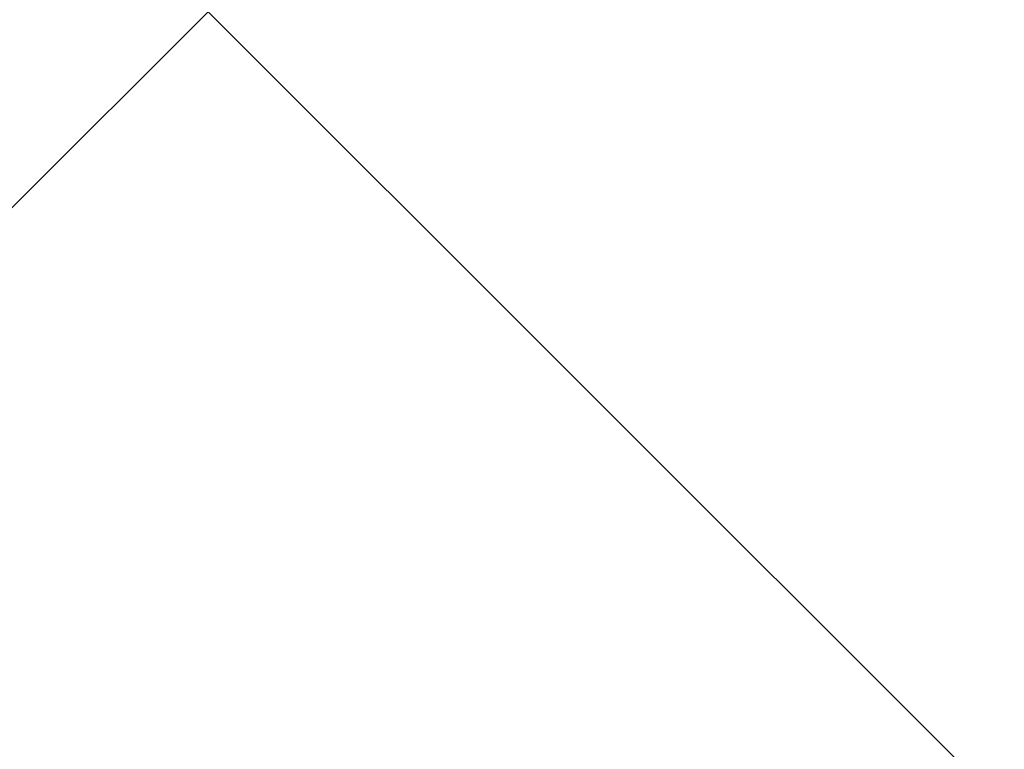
# Model space of a CAD drawing. Header units: millimetres. Extents: x -1753 to 37187, y -1972 to 14840.
# Tile 82 of 128: x 5086 to 5297, y 7443 to 7600. Entities that reach past the tile are written whole.
import ezdxf
from ezdxf.enums import TextEntityAlignment as Align

# ---------------------------------------------------------------- set-up
doc = ezdxf.new("R2010")
doc.units = ezdxf.units.MM
doc.header["$LTSCALE"] = 2
doc.header["$MEASUREMENT"] = 0
doc.linetypes.add('DASHED', pattern=[0.75, 0.5, -0.25])
doc.linetypes.add('HIDDEN', pattern=[0.375, 0.25, -0.125])
doc.layers.add('FIRE-SPKLR-EQP', color=1, linetype='Continuous', true_color=0xff0000)
doc.layers.add('FIRE-SPKLR-EQP-MPA-12SM-C', color=3, linetype='HIDDEN', true_color=0x00ff00)
doc.layers.add('GREY SCALE', color=9, linetype='Continuous', lineweight=0, true_color=0x808080)
doc.styles.get("Standard").update_dxf_attribs({"font": 'times.ttf'})

# ---------------------------------------------------------------- blocks, each defined once
blk = doc.blocks.new('SPKLR-EQP-PENDENT-68C')
at = {"layer": 'FIRE-SPKLR-EQP-MPA-12SM-C', "linetype": 'DASHED'}
blk.add_circle((0, 0), 2450, dxfattribs=at)
blk = doc.blocks.new('RCP LAYOUT')
at = {"layer": 'GREY SCALE', "lineweight": -3}
for p, q in [((9457.92, 3270), (200, 12527.92)), ((795.13, 3270), (5890, 8364.88))]:
    blk.add_line(p, q, dxfattribs=at)
for tag, p in [('EXIT', (2198, 13730)), ('EXIT', (15225, 13730)), ('E', (15529.99, 8869.99)), ('E', (15529.99, 7669.99)), ('E', (15529.99, 5869.99)), ('E', (15529.99, 4669.96)), ('EXIT', (13114.86, 3718.64)), ('E', (11657, 3149.92)), ('E', (13457, 3149.92)), ('E', (15257.01, 3149.72)), ('E', (16457.43, 3149.81)), ('EXIT', (15988.31, 2270)), ('E', (1505, 1600)), ('E', (2705, 1600)), ('E', (3905, 1600)), ('E', (5105, 1600)), ('E', (6305, 1600)), ('E', (7505, 1600)), ('E', (8705, 1600)), ('E', (11657, 1349.95)), ('E', (13557, 1350)), ('E', (14757, 1350)), ('EXIT', (6723.48, 950))]:
    blk.add_attdef(tag, text='', height=100, dxfattribs=at).set_placement(p, align=Align.MIDDLE_CENTER)
blk.add_attdef('E', text='', height=100, rotation=44.9147, dxfattribs=at).set_placement((13564.52, 5892.8), align=Align.MIDDLE_CENTER)

msp = doc.modelspace()

# ---------------------------------------------------------------- block references
at = {"layer": 'FIRE-SPKLR-EQP'}
for p in [(7700, 9375), (4700, 9330), (4700, 7007.31), (7600, 6255)]:
    msp.add_blockref('SPKLR-EQP-PENDENT-68C', p, dxfattribs=at)
at = {"layer": 'GREY SCALE', "lineweight": -3}
msp.add_blockref('RCP LAYOUT', (0, 0), dxfattribs=at)

doc.saveas('drawing.dxf')
